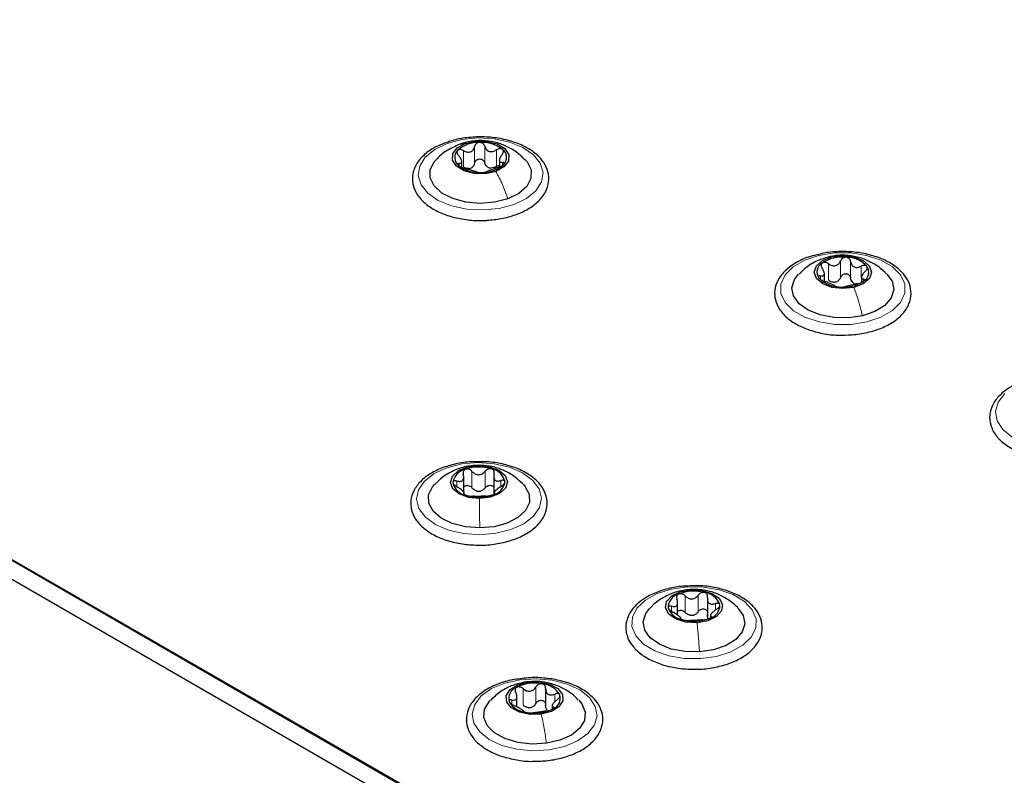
# Paper-space layout 'Blatt2' of a CAD drawing. Header units: millimetres. Extents: x 5 to 418, y 2 to 292.
# Tile 86 of 93: x 276 to 293, y 236 to 250. Entities that reach past the tile are written whole.
import ezdxf

# ---------------------------------------------------------------- set-up
doc = ezdxf.new("R2010")
doc.units = ezdxf.units.MM

psp = doc.layouts.new('Blatt2')

# ---------------------------------------------------------------- linework, layer by layer
at = {"color": 7, "linetype": 'Continuous', "lineweight": 25}
for p, q in [((259.771, 249.561), (305.308, 223.273)), ((260.266, 249.259), (304.813, 223.542)), ((259.983, 249.096), (304.531, 223.379)), ((283.729, 247.006), (283.729, 247.107)), ((284.377, 247.13), (284.377, 247.012)), ((289.998, 245.035), (289.998, 245.171)), ((290.638, 245.1), (290.638, 245.015)), ((283.761, 241.384), (283.761, 241.669)), ((284.28, 241.676), (284.28, 241.36)), ((283.769, 241.357), (283.769, 241.391)), ((284.288, 241.398), (284.288, 241.353)), ((287.461, 239.26), (287.461, 239.498)), ((287.975, 239.55), (287.975, 239.234)), ((288.027, 239.274), (288.027, 239.213)), ((287.513, 239.202), (287.513, 239.222)), ((285.178, 237.986), (285.178, 237.67)), ((284.682, 237.671), (284.682, 237.873)), ((285.29, 237.715), (285.29, 237.636))]:
    psp.add_line(p, q, dxfattribs=at)
at = {"color": 7, "linetype": 'Continuous', "lineweight": 18}
for p, q in [((283.695, 247.402), (283.788, 247.419)), ((283.756, 247.011), (283.756, 247.296)), ((283.95, 247.081), (283.95, 247.367)), ((284.125, 247.086), (284.125, 247.371)), ((284.328, 247.024), (284.328, 247.31)), ((284.431, 247.046), (284.431, 247.092)), ((283.684, 247.03), (283.684, 247.075)), ((290.075, 245.45), (290.127, 245.457)), ((290.28, 245.104), (290.28, 245.39)), ((290.068, 245.054), (290.068, 245.339)), ((290.453, 245.091), (290.453, 245.377)), ((290.635, 245.105), (290.635, 245.297)), ((289.933, 245.067), (289.933, 245.128)), ((290.674, 245.047), (290.674, 245.073)), ((284.016, 241.845), (284.017, 241.846)), ((283.904, 241.462), (283.904, 241.747)), ((284.133, 241.464), (284.133, 241.749)), ((283.642, 241.481), (283.642, 241.58)), ((284.404, 241.489), (284.404, 241.587)), ((287.679, 239.696), (287.69, 239.698)), ((287.817, 239.321), (287.817, 239.607)), ((287.59, 239.307), (287.59, 239.593)), ((288.113, 239.361), (288.113, 239.46)), ((287.356, 239.322), (287.356, 239.412)), ((288.039, 239.222), (288.039, 239.238)), ((284.845, 238.096), (284.87, 238.099)), ((284.787, 237.702), (284.787, 237.988)), ((285.01, 237.733), (285.01, 238.019)), ((285.336, 237.759), (285.336, 237.894)), ((284.595, 237.715), (284.595, 237.791)), ((285.312, 237.644), (285.312, 237.669))]:
    psp.add_line(p, q, dxfattribs=at)
at = {"color": 7, "linetype": 'Continuous', "lineweight": 18, "flags": 128}
for points in [[(283.475, 247.419), (283.731, 247.487), (284.009, 247.515), (284.289, 247.5), (284.554, 247.444), (284.785, 247.35), (284.965, 247.225), (285.084, 247.078), (285.132, 246.917), (285.107, 246.755), (285.009, 246.602), (284.847, 246.469), (284.631, 246.365), (284.375, 246.297), (284.097, 246.269), (283.816, 246.283), (283.551, 246.34), (283.321, 246.433), (283.14, 246.558), (283.022, 246.706), (282.974, 246.866), (282.999, 247.028), (283.096, 247.181), (283.259, 247.314), (283.475, 247.419)], [(289.902, 245.483), (290.174, 245.526), (290.456, 245.526), (290.729, 245.484), (290.973, 245.403), (291.173, 245.289), (291.315, 245.148), (291.388, 244.991), (291.389, 244.828), (291.317, 244.671), (291.176, 244.53), (290.977, 244.414), (290.733, 244.332), (290.461, 244.29), (290.179, 244.29), (289.907, 244.331), (289.662, 244.412), (289.463, 244.527), (289.321, 244.668), (289.247, 244.825), (289.247, 244.988), (289.319, 245.145), (289.459, 245.286), (289.658, 245.402), (289.902, 245.483)], [(293.246, 242.336), (293.083, 242.469), (292.985, 242.621), (292.958, 242.783), (293.005, 242.944), (293.122, 243.092)], [(284.008, 241.898), (284.288, 241.879), (284.551, 241.819), (284.777, 241.722), (284.952, 241.595), (285.063, 241.445), (285.104, 241.284), (285.072, 241.122), (284.968, 240.971), (284.799, 240.841), (284.578, 240.74), (284.319, 240.675), (284.041, 240.651), (283.76, 240.67), (283.498, 240.73), (283.272, 240.828), (283.097, 240.955), (282.986, 241.105), (282.945, 241.266), (282.977, 241.427), (283.081, 241.579), (283.25, 241.709), (283.471, 241.81), (283.729, 241.875), (284.008, 241.898)], [(287.627, 239.748), (287.909, 239.744), (288.18, 239.698), (288.421, 239.614), (288.615, 239.496), (288.751, 239.353), (288.818, 239.195), (288.811, 239.032), (288.732, 238.876), (288.586, 238.737), (288.382, 238.625), (288.134, 238.546), (287.861, 238.508), (287.579, 238.512), (287.308, 238.557), (287.067, 238.642), (286.872, 238.76), (286.737, 238.902), (286.67, 239.06), (286.677, 239.223), (286.756, 239.379), (286.902, 239.518), (287.106, 239.631), (287.353, 239.709), (287.627, 239.748)], [(284.734, 238.142), (285.014, 238.159), (285.293, 238.134), (285.55, 238.067), (285.769, 237.965), (285.935, 237.833), (286.036, 237.681), (286.066, 237.52), (286.022, 237.359), (285.907, 237.21), (285.73, 237.084), (285.502, 236.988), (285.239, 236.93), (284.958, 236.912), (284.68, 236.938), (284.422, 237.004), (284.203, 237.106), (284.037, 237.238), (283.936, 237.39), (283.907, 237.552), (283.951, 237.713), (284.065, 237.861), (284.243, 237.988), (284.471, 238.084), (284.734, 238.142)]]:
    psp.add_lwpolyline(points, dxfattribs=at)
at = {"color": 7, "linetype": 'Continuous', "lineweight": 25, "flags": 128}
for points in [[(283.788, 247.419), (283.968, 247.459), (284.161, 247.456), (284.338, 247.411), (284.471, 247.33), (284.54, 247.226), (284.536, 247.115), (284.457, 247.013), (284.318, 246.936)], [(284.318, 246.936), (284.137, 246.896), (283.944, 246.899), (283.768, 246.944), (283.635, 247.025), (283.565, 247.129), (283.57, 247.24), (283.648, 247.342), (283.788, 247.419)], [(284.524, 246.463), (284.295, 246.403), (284.047, 246.384), (283.799, 246.405), (283.572, 246.466), (283.384, 246.562), (283.25, 246.684), (283.181, 246.823), (283.183, 246.967), (283.255, 247.106), (283.289, 247.144)], [(284.82, 247.14), (284.856, 247.1), (284.925, 246.961), (284.923, 246.816), (284.851, 246.678), (284.714, 246.557), (284.524, 246.463)], [(290.508, 244.93), (290.319, 244.908), (290.129, 244.929), (289.969, 244.991), (289.861, 245.084), (289.823, 245.193), (289.86, 245.302), (289.967, 245.395), (290.127, 245.457)], [(290.127, 245.457), (290.317, 245.479), (290.506, 245.458), (290.667, 245.396), (290.775, 245.304), (290.813, 245.194), (290.776, 245.085), (290.669, 244.992), (290.508, 244.93)], [(290.656, 244.439), (290.414, 244.403), (290.164, 244.408), (289.926, 244.453), (289.72, 244.535), (289.562, 244.648), (289.466, 244.781), (289.438, 244.925), (289.482, 245.067), (289.553, 245.159)], [(291.081, 245.161), (291.17, 245.035), (291.197, 244.891), (291.153, 244.749), (291.042, 244.619), (290.872, 244.513), (290.656, 244.439)], [(284.032, 241.275), (283.842, 241.295), (283.68, 241.356), (283.57, 241.447), (283.53, 241.556), (283.564, 241.666), (283.669, 241.76), (283.828, 241.823), (284.017, 241.846)], [(284.017, 241.846), (284.207, 241.826), (284.369, 241.766), (284.479, 241.674), (284.519, 241.565), (284.485, 241.455), (284.38, 241.362), (284.221, 241.298), (284.032, 241.275)], [(284.038, 240.767), (283.789, 240.785), (283.56, 240.843), (283.368, 240.937), (283.23, 241.057), (283.155, 241.195), (283.152, 241.34), (283.219, 241.479), (283.26, 241.527)], [(284.788, 241.528), (284.819, 241.493), (284.894, 241.355), (284.897, 241.21), (284.83, 241.071), (284.698, 240.948), (284.511, 240.852), (284.285, 240.79), (284.038, 240.767)], [(287.797, 239.129), (287.605, 239.139), (287.434, 239.191), (287.31, 239.276), (287.252, 239.383), (287.269, 239.494), (287.358, 239.593), (287.506, 239.664), (287.69, 239.698)], [(287.69, 239.698), (287.883, 239.688), (288.054, 239.636), (288.178, 239.551), (288.236, 239.444), (288.219, 239.333), (288.13, 239.234), (287.982, 239.163), (287.797, 239.129)], [(287.839, 238.623), (287.589, 238.628), (287.351, 238.673), (287.145, 238.756), (286.988, 238.868), (286.891, 239.002), (286.864, 239.145), (286.909, 239.288), (286.98, 239.38)], [(288.51, 239.377), (288.596, 239.254), (288.623, 239.11), (288.579, 238.968), (288.467, 238.838), (288.297, 238.733), (288.082, 238.659), (287.839, 238.623)], [(285.102, 237.544), (284.909, 237.539), (284.728, 237.578), (284.586, 237.654), (284.505, 237.755), (284.497, 237.866), (284.564, 237.971), (284.695, 238.053), (284.87, 238.099)], [(284.87, 238.099), (285.063, 238.104), (285.245, 238.065), (285.387, 237.99), (285.467, 237.888), (285.475, 237.777), (285.408, 237.672), (285.277, 237.59), (285.102, 237.544)], [(285.192, 237.042), (284.942, 237.028), (284.697, 237.056), (284.474, 237.123), (284.293, 237.223), (284.169, 237.348), (284.11, 237.489), (284.122, 237.633), (284.205, 237.769), (284.222, 237.788)], [(285.751, 237.787), (285.804, 237.724), (285.862, 237.583), (285.85, 237.439), (285.767, 237.302), (285.622, 237.184), (285.425, 237.095), (285.192, 237.042)]]:
    psp.add_lwpolyline(points, dxfattribs=at)
at = {"color": 7, "linetype": 'Continuous', "lineweight": 25}
for centre, radius, start, end in [((284.017, 246.896), 0.542, 88.14, 132.0159), ((284.074, 246.85), 0.588, 52.4366, 93.8951), ((283.777, 247.176), 0.173, 135.2401, 232.858), ((284.329, 247.179), 0.173, 315.2401, 52.858), ((284.031, 247.505), 0.588, 232.4366, 273.8951), ((283.811, 247.178), 0.197, 281.8877, 298.2682), ((284.089, 247.459), 0.542, 268.14, 312.0159), ((284.266, 247.206), 0.215, 245.4264, 260.9053), ((290.307, 244.821), 0.634, 83.846, 123.2267), ((290.373, 244.962), 0.49, 42.6923, 89.7353), ((290.048, 245.196), 0.178, 119.6383, 215.1305), ((290.587, 245.191), 0.178, 299.6383, 35.1305), ((290.262, 245.426), 0.49, 222.6923, 269.7353), ((290.138, 245.249), 0.232, 276.183, 290.8897), ((290.328, 245.566), 0.634, 263.846, 303.2267), ((290.587, 245.162), 0.178, 237.4296, 254.998), ((284.025, 241.082), 0.739, 72.7644, 108.2184), ((283.844, 241.516), 0.272, 100.5848, 171.3915), ((284.196, 241.507), 0.285, 11.661, 80.294), ((283.853, 241.614), 0.285, 191.661, 260.294), ((284.205, 241.605), 0.272, 280.5848, 351.3915), ((284.024, 242.04), 0.739, 252.7644, 288.2184), ((284.017, 241.675), 0.271, 263.8646, 277.1181), ((287.535, 239.392), 0.238, 103.7128, 181.5258), ((287.745, 238.943), 0.731, 75.723, 111.4535), ((287.884, 239.326), 0.328, 20.651, 82.8179), ((287.953, 239.435), 0.238, 283.7128, 1.5258), ((287.603, 239.501), 0.328, 200.651, 262.8179), ((287.692, 239.524), 0.268, 266.9105, 280.2661), ((287.742, 239.884), 0.731, 255.723, 291.4535), ((284.986, 237.383), 0.7, 79.4963, 116.3029), ((285.086, 237.676), 0.396, 31.4498, 85.9497), ((284.744, 237.818), 0.203, 109.3428, 196.3761), ((284.886, 237.967), 0.396, 211.4498, 265.9497), ((285.229, 237.825), 0.203, 289.3428, 16.3761), ((284.986, 238.26), 0.7, 259.4963, 296.3029), ((284.875, 237.914), 0.256, 271.0229, 284.7763)]:
    psp.add_arc(centre, radius, start, end, dxfattribs=at)
for points, knots in [([(283.468, 247.435), (283.418, 247.418), (283.288, 247.374), (283.117, 247.265), (282.968, 247.117), (282.881, 246.946), (282.864, 246.767), (282.913, 246.597), (282.994, 246.478), (283.057, 246.418), (283.073, 246.403)], [0, 0, 0, 0, 0.092265, 0.240694, 0.390157, 0.537811, 0.679336, 0.815834, 0.952446, 1, 1, 1, 1]), ([(284.165, 246.091), (284.247, 246.099), (284.42, 246.114), (284.664, 246.182), (284.885, 246.284), (285.062, 246.418), (285.185, 246.578), (285.241, 246.754), (285.227, 246.931), (285.152, 247.094), (285.022, 247.238), (284.841, 247.36), (284.616, 247.455), (284.36, 247.516), (284.087, 247.54), (283.814, 247.524), (283.602, 247.488), (283.497, 247.447), (283.468, 247.435)], [0, 0, 0, 0, 0.06011, 0.126407, 0.193085, 0.260288, 0.327584, 0.393137, 0.455678, 0.517004, 0.579484, 0.644352, 0.710524, 0.776776, 0.842879, 0.908948, 0.975142, 1, 1, 1, 1]), ([(284.815, 247.138), (284.796, 247.16), (284.729, 247.235), (284.586, 247.33), (284.396, 247.419), (284.184, 247.469), (283.956, 247.474), (283.79, 247.44), (283.704, 247.41), (283.693, 247.406)], [0, 0, 0, 0, 0.0718964, 0.2459363, 0.4156463, 0.587545, 0.7757728, 0.9717676, 1, 1, 1, 1]), ([(284.034, 247.437), (284.024, 247.436), (284.003, 247.433), (283.977, 247.417), (283.958, 247.394), (283.952, 247.376), (283.95, 247.367)], [0, 0, 0, 0, 0.250033, 0.499632, 0.749228, 1, 1, 1, 1]), ([(284.125, 247.371), (284.121, 247.38), (284.115, 247.398), (284.094, 247.42), (284.066, 247.435), (284.045, 247.436), (284.034, 247.437)], [0, 0, 0, 0, 0.2498147, 0.4999078, 0.7501201, 1, 1, 1, 1]), ([(283.693, 247.406), (283.623, 247.374), (283.481, 247.31), (283.348, 247.215), (283.296, 247.15), (283.294, 247.147)], [0, 0, 0, 0, 0.483079, 0.97642, 1, 1, 1, 1]), ([(283.654, 247.298), (283.65, 247.292), (283.642, 247.28), (283.644, 247.255), (283.655, 247.23), (283.668, 247.215), (283.675, 247.207)], [0, 0, 0, 0, 0.249857, 0.499466, 0.749011, 1, 1, 1, 1]), ([(283.756, 247.296), (283.747, 247.301), (283.728, 247.311), (283.699, 247.315), (283.672, 247.312), (283.66, 247.303), (283.654, 247.298)], [0, 0, 0, 0, 0.249807, 0.500055, 0.750309, 1, 1, 1, 1]), ([(283.756, 247.296), (283.776, 247.287), (283.807, 247.272), (283.849, 247.269), (283.88, 247.275), (283.906, 247.29), (283.935, 247.318), (283.944, 247.348), (283.95, 247.367)], [0, 0, 0, 0, 0.249168, 0.374303, 0.498903, 0.623987, 0.749746, 1, 1, 1, 1]), ([(284.125, 247.371), (284.132, 247.352), (284.144, 247.324), (284.174, 247.296), (284.202, 247.282), (284.234, 247.278), (284.278, 247.283), (284.308, 247.299), (284.328, 247.31)], [0, 0, 0, 0, 0.249199, 0.374336, 0.49893, 0.624007, 0.749759, 1, 1, 1, 1]), ([(284.433, 247.317), (284.426, 247.321), (284.413, 247.33), (284.385, 247.332), (284.355, 247.325), (284.337, 247.315), (284.328, 247.31)], [0, 0, 0, 0, 0.249991, 0.499611, 0.749127, 1, 1, 1, 1]), ([(284.421, 247.224), (284.427, 247.233), (284.439, 247.249), (284.448, 247.274), (284.447, 247.299), (284.438, 247.311), (284.433, 247.317)], [0, 0, 0, 0, 0.249852, 0.499902, 0.750115, 1, 1, 1, 1]), ([(283.684, 247.075), (283.697, 247.076), (283.716, 247.078), (283.728, 247.093), (283.73, 247.11), (283.725, 247.132), (283.71, 247.165), (283.689, 247.19), (283.675, 247.207)], [0, 0, 0, 0, 0.249201, 0.3743378, 0.4989316, 0.6240084, 0.74976, 1, 1, 1, 1]), ([(283.95, 247.081), (283.952, 247.09), (283.958, 247.109), (283.977, 247.131), (284.003, 247.147), (284.034, 247.153), (284.066, 247.149), (284.094, 247.134), (284.115, 247.112), (284.121, 247.094), (284.125, 247.086)], [0, 0, 0, 0, 0.125193, 0.249438, 0.374279, 0.499024, 0.623869, 0.749369, 0.87443, 1, 1, 1, 1]), ([(284.421, 247.224), (284.409, 247.207), (284.39, 247.181), (284.378, 247.147), (284.375, 247.125), (284.381, 247.108), (284.396, 247.094), (284.417, 247.093), (284.431, 247.092)], [0, 0, 0, 0, 0.249201, 0.374338, 0.498932, 0.624008, 0.74976, 1, 1, 1, 1]), ([(284.451, 247.057), (284.455, 247.062), (284.463, 247.073), (284.461, 247.085), (284.45, 247.092), (284.437, 247.092), (284.431, 247.092)], [0, 0, 0, 0, 0.2498571, 0.4994664, 0.7490114, 1, 1, 1, 1]), ([(283.684, 247.075), (283.678, 247.074), (283.666, 247.074), (283.658, 247.066), (283.658, 247.054), (283.668, 247.044), (283.673, 247.039)], [0, 0, 0, 0, 0.249852, 0.499902, 0.750115, 1, 1, 1, 1]), ([(283.673, 247.039), (283.679, 247.033), (283.692, 247.023), (283.72, 247.009), (283.75, 246.997), (283.769, 246.992), (283.778, 246.989)], [0, 0, 0, 0, 0.249991, 0.499611, 0.749127, 1, 1, 1, 1]), ([(283.851, 246.985), (283.835, 246.985), (283.802, 246.987), (283.772, 247.003), (283.756, 247.011)], [0, 0, 0, 0, 0.498459, 1, 1, 1, 1]), ([(283.981, 246.928), (283.973, 246.931), (283.962, 246.935), (283.931, 246.944), (283.903, 246.952), (283.871, 246.962), (283.828, 246.976), (283.798, 246.984), (283.778, 246.989)], [0, 0, 0, 0, 0.2491995, 0.3743362, 0.4989302, 0.6240074, 0.7497593, 1, 1, 1, 1]), ([(283.95, 247.081), (283.946, 247.066), (283.938, 247.036), (283.915, 247.015), (283.904, 247.004)], [0, 0, 0, 0, 0.50155, 1, 1, 1, 1]), ([(283.981, 246.928), (283.984, 246.927), (283.991, 246.924), (284.012, 246.92), (284.039, 246.918), (284.061, 246.918), (284.071, 246.918)], [0, 0, 0, 0, 0.249815, 0.499908, 0.75012, 1, 1, 1, 1]), ([(284.071, 246.918), (284.082, 246.918), (284.103, 246.919), (284.129, 246.923), (284.148, 246.928), (284.153, 246.931), (284.156, 246.932)], [0, 0, 0, 0, 0.250033, 0.499632, 0.749228, 1, 1, 1, 1]), ([(284.177, 247.01), (284.165, 247.02), (284.14, 247.041), (284.13, 247.071), (284.125, 247.086)], [0, 0, 0, 0, 0.498457, 1, 1, 1, 1]), ([(284.349, 247.003), (284.329, 246.996), (284.299, 246.987), (284.256, 246.971), (284.226, 246.96), (284.199, 246.95), (284.171, 246.94), (284.162, 246.935), (284.156, 246.932)], [0, 0, 0, 0, 0.249168, 0.374303, 0.498903, 0.623987, 0.749746, 1, 1, 1, 1]), ([(284.328, 247.024), (284.312, 247.015), (284.282, 246.998), (284.249, 246.995), (284.232, 246.994)], [0, 0, 0, 0, 0.501552, 1, 1, 1, 1]), ([(284.328, 247.024), (284.337, 247.029), (284.353, 247.039), (284.369, 247.041), (284.377, 247.043)], [0, 0, 0, 0, 0.583375, 1, 1, 1, 1]), ([(284.349, 247.003), (284.359, 247.006), (284.377, 247.012), (284.407, 247.025), (284.434, 247.04), (284.445, 247.051), (284.451, 247.057)], [0, 0, 0, 0, 0.249807, 0.500055, 0.750309, 1, 1, 1, 1]), ([(283.073, 246.403), (283.102, 246.378), (283.185, 246.308), (283.36, 246.214), (283.601, 246.133), (283.866, 246.092), (284.06, 246.079), (284.157, 246.09), (284.165, 246.091)], [0, 0, 0, 0, 0.1157748, 0.3314845, 0.5481708, 0.7644621, 0.9803861, 1, 1, 1, 1]), ([(289.904, 245.5), (289.854, 245.489), (289.718, 245.46), (289.525, 245.373), (289.337, 245.246), (289.208, 245.095), (289.138, 244.928), (289.133, 244.756), (289.178, 244.62), (289.226, 244.549), (289.24, 244.528)], [0, 0, 0, 0, 0.085561, 0.233747, 0.383071, 0.533028, 0.665282, 0.805908, 0.942729, 1, 1, 1, 1]), ([(290.074, 245.457), (289.999, 245.433), (289.849, 245.386), (289.674, 245.278), (289.591, 245.19), (289.56, 245.158)], [0, 0, 0, 0, 0.393057, 0.78095, 1, 1, 1, 1]), ([(290.239, 244.106), (290.318, 244.105), (290.49, 244.103), (290.746, 244.145), (290.991, 244.221), (291.201, 244.332), (291.365, 244.473), (291.471, 244.639), (291.509, 244.818), (291.478, 244.992), (291.388, 245.15), (291.245, 245.288), (291.051, 245.404), (290.817, 245.49), (290.555, 245.542), (290.281, 245.554), (290.058, 245.54), (289.94, 245.509), (289.904, 245.5)], [0, 0, 0, 0, 0.057677, 0.123796, 0.190144, 0.256923, 0.324222, 0.391248, 0.45599, 0.517933, 0.579253, 0.642336, 0.707659, 0.773922, 0.840104, 0.906153, 0.972213, 1, 1, 1, 1]), ([(290.068, 245.339), (290.088, 245.328), (290.117, 245.31), (290.161, 245.303), (290.193, 245.305), (290.223, 245.318), (290.257, 245.343), (290.27, 245.371), (290.28, 245.39)], [0, 0, 0, 0, 0.249168, 0.374303, 0.498903, 0.623987, 0.749746, 1, 1, 1, 1]), ([(291.073, 245.164), (291.032, 245.204), (290.939, 245.293), (290.766, 245.391), (290.567, 245.463), (290.347, 245.494), (290.18, 245.481), (290.088, 245.46), (290.074, 245.457)], [0, 0, 0, 0, 0.160005, 0.352394, 0.542596, 0.741032, 0.960297, 1, 1, 1, 1]), ([(290.375, 245.451), (290.365, 245.451), (290.344, 245.451), (290.315, 245.437), (290.292, 245.417), (290.284, 245.399), (290.28, 245.39)], [0, 0, 0, 0, 0.250033, 0.499632, 0.749228, 1, 1, 1, 1]), ([(290.453, 245.377), (290.452, 245.386), (290.448, 245.405), (290.431, 245.428), (290.406, 245.446), (290.386, 245.45), (290.375, 245.451)], [0, 0, 0, 0, 0.249815, 0.499908, 0.75012, 1, 1, 1, 1]), ([(289.933, 245.128), (289.948, 245.128), (289.971, 245.127), (289.989, 245.141), (289.998, 245.157), (289.998, 245.179), (289.99, 245.214), (289.973, 245.241), (289.962, 245.259)], [0, 0, 0, 0, 0.249201, 0.374338, 0.498932, 0.624008, 0.74976, 1, 1, 1, 1]), ([(289.96, 245.351), (289.955, 245.346), (289.943, 245.334), (289.94, 245.31), (289.946, 245.284), (289.957, 245.267), (289.962, 245.259)], [0, 0, 0, 0, 0.249857, 0.499466, 0.749011, 1, 1, 1, 1]), ([(290.068, 245.339), (290.059, 245.345), (290.041, 245.356), (290.011, 245.364), (289.982, 245.363), (289.967, 245.355), (289.96, 245.351)], [0, 0, 0, 0, 0.249807, 0.500055, 0.750309, 1, 1, 1, 1]), ([(290.453, 245.377), (290.458, 245.358), (290.464, 245.328), (290.489, 245.298), (290.513, 245.282), (290.543, 245.274), (290.584, 245.275), (290.615, 245.288), (290.635, 245.297)], [0, 0, 0, 0, 0.249199, 0.374336, 0.49893, 0.624007, 0.749759, 1, 1, 1, 1]), ([(290.733, 245.294), (290.728, 245.299), (290.718, 245.309), (290.692, 245.313), (290.664, 245.31), (290.645, 245.301), (290.635, 245.297)], [0, 0, 0, 0, 0.2499907, 0.4996106, 0.7491271, 1, 1, 1, 1]), ([(290.703, 245.204), (290.71, 245.211), (290.724, 245.226), (290.737, 245.251), (290.742, 245.275), (290.736, 245.287), (290.733, 245.294)], [0, 0, 0, 0, 0.249852, 0.499902, 0.750115, 1, 1, 1, 1]), ([(289.933, 245.128), (289.925, 245.128), (289.911, 245.128), (289.898, 245.122), (289.893, 245.11), (289.899, 245.099), (289.902, 245.094)], [0, 0, 0, 0, 0.249852, 0.499902, 0.750115, 1, 1, 1, 1]), ([(289.902, 245.094), (289.907, 245.088), (289.918, 245.076), (289.943, 245.059), (289.972, 245.045), (289.991, 245.038), (290, 245.034)], [0, 0, 0, 0, 0.249991, 0.499611, 0.749127, 1, 1, 1, 1]), ([(290.163, 245.018), (290.146, 245.02), (290.112, 245.025), (290.083, 245.044), (290.068, 245.054)], [0, 0, 0, 0, 0.498459, 1, 1, 1, 1]), ([(290.28, 245.104), (290.273, 245.09), (290.26, 245.061), (290.234, 245.042), (290.221, 245.032)], [0, 0, 0, 0, 0.50155, 1, 1, 1, 1]), ([(290.28, 245.104), (290.284, 245.113), (290.292, 245.131), (290.315, 245.151), (290.343, 245.164), (290.375, 245.167), (290.406, 245.16), (290.431, 245.143), (290.448, 245.119), (290.452, 245.101), (290.453, 245.091)], [0, 0, 0, 0, 0.125193, 0.249438, 0.374279, 0.499024, 0.623869, 0.749369, 0.87443, 1, 1, 1, 1]), ([(290.492, 245.012), (290.482, 245.023), (290.461, 245.046), (290.456, 245.076), (290.453, 245.091)], [0, 0, 0, 0, 0.498457, 1, 1, 1, 1]), ([(290.703, 245.204), (290.688, 245.188), (290.665, 245.164), (290.646, 245.131), (290.638, 245.11), (290.637, 245.093), (290.645, 245.077), (290.662, 245.074), (290.674, 245.073)], [0, 0, 0, 0, 0.249201, 0.374338, 0.498932, 0.624008, 0.74976, 1, 1, 1, 1]), ([(290.675, 245.036), (290.681, 245.041), (290.692, 245.05), (290.695, 245.062), (290.69, 245.07), (290.679, 245.072), (290.674, 245.073)], [0, 0, 0, 0, 0.249857, 0.499466, 0.749011, 1, 1, 1, 1]), ([(290.182, 244.954), (290.178, 244.958), (290.172, 244.963), (290.146, 244.974), (290.122, 244.985), (290.093, 244.998), (290.051, 245.016), (290.021, 245.027), (290, 245.034)], [0, 0, 0, 0, 0.249199, 0.374336, 0.49893, 0.624007, 0.749759, 1, 1, 1, 1]), ([(290.182, 244.954), (290.184, 244.953), (290.188, 244.95), (290.204, 244.944), (290.229, 244.939), (290.25, 244.937), (290.26, 244.936)], [0, 0, 0, 0, 0.249815, 0.499908, 0.75012, 1, 1, 1, 1]), ([(290.26, 244.936), (290.271, 244.935), (290.292, 244.934), (290.321, 244.935), (290.343, 244.938), (290.352, 244.94), (290.356, 244.941)], [0, 0, 0, 0, 0.250033, 0.499632, 0.749228, 1, 1, 1, 1]), ([(290.567, 244.992), (290.548, 244.988), (290.519, 244.981), (290.475, 244.97), (290.442, 244.962), (290.413, 244.955), (290.379, 244.947), (290.365, 244.944), (290.356, 244.941)], [0, 0, 0, 0, 0.249168, 0.374303, 0.498903, 0.623987, 0.749746, 1, 1, 1, 1]), ([(290.567, 244.992), (290.576, 244.994), (290.594, 244.998), (290.624, 245.009), (290.654, 245.021), (290.668, 245.031), (290.675, 245.036)], [0, 0, 0, 0, 0.249807, 0.500055, 0.750309, 1, 1, 1, 1]), ([(289.24, 244.528), (289.262, 244.5), (289.326, 244.421), (289.472, 244.31), (289.685, 244.205), (289.934, 244.137), (290.125, 244.104), (290.227, 244.106), (290.239, 244.106)], [0, 0, 0, 0, 0.1161963, 0.3273485, 0.5418989, 0.7575876, 0.9727998, 1, 1, 1, 1]), ([(293.8, 243.383), (293.757, 243.379), (293.623, 243.365), (293.416, 243.303), (293.196, 243.2), (293.021, 243.065), (292.901, 242.905), (292.848, 242.728), (292.86, 242.59), (292.886, 242.519), (292.892, 242.503)], [0, 0, 0, 0, 0.07214, 0.220818, 0.37037, 0.5211, 0.671926, 0.818647, 0.958647, 1, 1, 1, 1]), ([(292.892, 242.503), (292.906, 242.471), (292.946, 242.386), (293.058, 242.26), (293.236, 242.136), (293.459, 242.038), (293.713, 241.979), (293.898, 241.952), (293.991, 241.956), (293.993, 241.957)], [0, 0, 0, 0, 0.098948, 0.272059, 0.449878, 0.631564, 0.813598, 0.995222, 1, 1, 1, 1]), ([(284.025, 241.912), (283.991, 241.913), (283.866, 241.918), (283.652, 241.886), (283.401, 241.818), (283.182, 241.713), (283.007, 241.578), (282.889, 241.418), (282.846, 241.279), (282.845, 241.2), (282.845, 241.181)], [0, 0, 0, 0, 0.055446, 0.204497, 0.353982, 0.504348, 0.6559, 0.807526, 0.95499, 1, 1, 1, 1]), ([(284.016, 241.853), (283.934, 241.847), (283.775, 241.835), (283.552, 241.747), (283.38, 241.645), (283.297, 241.557), (283.268, 241.526)], [0, 0, 0, 0, 0.289667, 0.569242, 0.84848, 1, 1, 1, 1]), ([(283.969, 240.471), (283.971, 240.471), (284.063, 240.462), (284.25, 240.479), (284.512, 240.525), (284.751, 240.612), (284.951, 240.73), (285.103, 240.878), (285.193, 241.047), (285.214, 241.227), (285.169, 241.398), (285.066, 241.551), (284.91, 241.685), (284.706, 241.795), (284.464, 241.872), (284.23, 241.913), (284.082, 241.913), (284.025, 241.912)], [0, 0, 0, 0, 0.001667, 0.075748, 0.149959, 0.224483, 0.299535, 0.375133, 0.449934, 0.521719, 0.590825, 0.659852, 0.731286, 0.804958, 0.8793, 0.9535, 1, 1, 1, 1]), ([(284.781, 241.53), (284.738, 241.571), (284.645, 241.661), (284.471, 241.759), (284.258, 241.838), (284.102, 241.847), (284.016, 241.853)], [0, 0, 0, 0, 0.208503, 0.45403, 0.696876, 1, 1, 1, 1]), ([(283.642, 241.58), (283.662, 241.576), (283.69, 241.57), (283.723, 241.578), (283.742, 241.591), (283.755, 241.612), (283.764, 241.646), (283.758, 241.676), (283.754, 241.696)], [0, 0, 0, 0, 0.249201, 0.374338, 0.498932, 0.624008, 0.74976, 1, 1, 1, 1]), ([(283.794, 241.784), (283.785, 241.78), (283.768, 241.771), (283.754, 241.749), (283.748, 241.723), (283.752, 241.705), (283.754, 241.696)], [0, 0, 0, 0, 0.249857, 0.499466, 0.749011, 1, 1, 1, 1]), ([(283.904, 241.747), (283.897, 241.755), (283.883, 241.77), (283.854, 241.784), (283.823, 241.79), (283.803, 241.786), (283.794, 241.784)], [0, 0, 0, 0, 0.249807, 0.500055, 0.750309, 1, 1, 1, 1]), ([(283.904, 241.747), (283.92, 241.732), (283.944, 241.708), (283.986, 241.692), (284.019, 241.687), (284.053, 241.692), (284.095, 241.709), (284.118, 241.733), (284.133, 241.749)], [0, 0, 0, 0, 0.249168, 0.374303, 0.498903, 0.623987, 0.749746, 1, 1, 1, 1]), ([(284.244, 241.788), (284.234, 241.79), (284.214, 241.794), (284.183, 241.787), (284.155, 241.772), (284.14, 241.757), (284.133, 241.749)], [0, 0, 0, 0, 0.250033, 0.499632, 0.749228, 1, 1, 1, 1]), ([(284.286, 241.7), (284.288, 241.709), (284.292, 241.728), (284.285, 241.754), (284.27, 241.776), (284.252, 241.784), (284.244, 241.788)], [0, 0, 0, 0, 0.249815, 0.499908, 0.75012, 1, 1, 1, 1]), ([(284.286, 241.7), (284.283, 241.68), (284.278, 241.651), (284.288, 241.617), (284.302, 241.596), (284.322, 241.583), (284.355, 241.576), (284.384, 241.582), (284.404, 241.587)], [0, 0, 0, 0, 0.249199, 0.374336, 0.49893, 0.624007, 0.749759, 1, 1, 1, 1]), ([(283.642, 241.58), (283.634, 241.582), (283.616, 241.586), (283.593, 241.583), (283.577, 241.574), (283.575, 241.563), (283.575, 241.557)], [0, 0, 0, 0, 0.249852, 0.499902, 0.750115, 1, 1, 1, 1]), ([(283.575, 241.557), (283.576, 241.55), (283.578, 241.537), (283.595, 241.516), (283.618, 241.495), (283.636, 241.484), (283.645, 241.479)], [0, 0, 0, 0, 0.249991, 0.499611, 0.749127, 1, 1, 1, 1]), ([(283.763, 241.365), (283.766, 241.369), (283.771, 241.374), (283.761, 241.39), (283.747, 241.405), (283.727, 241.423), (283.694, 241.449), (283.665, 241.467), (283.645, 241.479)], [0, 0, 0, 0, 0.249199, 0.374336, 0.49893, 0.624007, 0.749759, 1, 1, 1, 1]), ([(283.761, 241.472), (283.764, 241.476), (283.771, 241.488), (283.793, 241.499), (283.823, 241.504), (283.854, 241.498), (283.883, 241.484), (283.897, 241.469), (283.904, 241.462)], [0, 0, 0, 0, 0.102839, 0.281701, 0.460701, 0.640645, 0.819959, 1, 1, 1, 1]), ([(284.133, 241.464), (284.14, 241.471), (284.154, 241.486), (284.183, 241.501), (284.214, 241.507), (284.244, 241.503), (284.268, 241.491), (284.277, 241.478), (284.28, 241.472)], [0, 0, 0, 0, 0.1729158, 0.3445221, 0.5169513, 0.689248, 0.8616816, 1, 1, 1, 1]), ([(284.407, 241.485), (284.387, 241.473), (284.358, 241.455), (284.326, 241.428), (284.307, 241.41), (284.294, 241.394), (284.285, 241.379), (284.291, 241.373), (284.295, 241.37)], [0, 0, 0, 0, 0.249201, 0.3743378, 0.4989316, 0.6240084, 0.74976, 1, 1, 1, 1]), ([(284.474, 241.565), (284.473, 241.57), (284.471, 241.582), (284.454, 241.591), (284.431, 241.593), (284.413, 241.589), (284.404, 241.587)], [0, 0, 0, 0, 0.249991, 0.499611, 0.749127, 1, 1, 1, 1]), ([(284.407, 241.485), (284.415, 241.491), (284.433, 241.502), (284.456, 241.523), (284.472, 241.545), (284.474, 241.558), (284.474, 241.565)], [0, 0, 0, 0, 0.249852, 0.499902, 0.750115, 1, 1, 1, 1]), ([(283.763, 241.365), (283.761, 241.364), (283.757, 241.361), (283.764, 241.353), (283.779, 241.343), (283.797, 241.337), (283.805, 241.334)], [0, 0, 0, 0, 0.249815, 0.499908, 0.75012, 1, 1, 1, 1]), ([(283.805, 241.334), (283.815, 241.331), (283.835, 241.325), (283.866, 241.32), (283.894, 241.317), (283.908, 241.316), (283.916, 241.316)], [0, 0, 0, 0, 0.250033, 0.499632, 0.749228, 1, 1, 1, 1]), ([(283.988, 241.406), (283.972, 241.412), (283.939, 241.424), (283.916, 241.449), (283.904, 241.462)], [0, 0, 0, 0, 0.498459, 1, 1, 1, 1]), ([(284.145, 241.318), (284.129, 241.318), (284.105, 241.317), (284.063, 241.315), (284.03, 241.314), (283.996, 241.314), (283.954, 241.315), (283.931, 241.316), (283.916, 241.316)], [0, 0, 0, 0, 0.249168, 0.374303, 0.498903, 0.623987, 0.749746, 1, 1, 1, 1]), ([(284.133, 241.464), (284.122, 241.451), (284.1, 241.426), (284.067, 241.413), (284.051, 241.407)], [0, 0, 0, 0, 0.50155, 1, 1, 1, 1]), ([(284.145, 241.318), (284.152, 241.318), (284.166, 241.319), (284.195, 241.323), (284.226, 241.329), (284.246, 241.335), (284.255, 241.338)], [0, 0, 0, 0, 0.249807, 0.500055, 0.750309, 1, 1, 1, 1]), ([(284.255, 241.338), (284.264, 241.341), (284.281, 241.347), (284.295, 241.357), (284.301, 241.365), (284.297, 241.368), (284.295, 241.37)], [0, 0, 0, 0, 0.249857, 0.499466, 0.749011, 1, 1, 1, 1]), ([(282.845, 241.181), (282.848, 241.148), (282.856, 241.058), (282.92, 240.918), (283.047, 240.773), (283.225, 240.649), (283.448, 240.553), (283.701, 240.489), (283.881, 240.477), (283.969, 240.471)], [0, 0, 0, 0, 0.086041, 0.231398, 0.379268, 0.532821, 0.689649, 0.846764, 1, 1, 1, 1]), ([(287.795, 238.325), (287.801, 238.324), (287.899, 238.321), (288.087, 238.349), (288.341, 238.412), (288.564, 238.513), (288.744, 238.645), (288.87, 238.803), (288.931, 238.979), (288.921, 239.157), (288.849, 239.32), (288.723, 239.466), (288.545, 239.589), (288.322, 239.686), (288.068, 239.748), (287.833, 239.775), (287.69, 239.765), (287.637, 239.762)], [0, 0, 0, 0, 0.00558, 0.079674, 0.153966, 0.228671, 0.303962, 0.379433, 0.453101, 0.523381, 0.592152, 0.66203, 0.734596, 0.808723, 0.882992, 0.957093, 1, 1, 1, 1]), ([(287.637, 239.762), (287.599, 239.761), (287.47, 239.758), (287.258, 239.712), (287.019, 239.629), (286.819, 239.51), (286.667, 239.363), (286.576, 239.193), (286.558, 239.053), (286.569, 238.978), (286.572, 238.96)], [0, 0, 0, 0, 0.062523, 0.21144, 0.360979, 0.511576, 0.663273, 0.813405, 0.957508, 1, 1, 1, 1]), ([(287.679, 239.704), (287.595, 239.693), (287.434, 239.671), (287.215, 239.569), (287.065, 239.471), (287.001, 239.397), (286.988, 239.382)], [0, 0, 0, 0, 0.323247, 0.622283, 0.924147, 1, 1, 1, 1]), ([(287.478, 239.623), (287.47, 239.619), (287.455, 239.61), (287.442, 239.587), (287.44, 239.56), (287.445, 239.542), (287.448, 239.533)], [0, 0, 0, 0, 0.249857, 0.499466, 0.749011, 1, 1, 1, 1]), ([(287.59, 239.593), (287.582, 239.6), (287.566, 239.614), (287.537, 239.626), (287.506, 239.631), (287.487, 239.626), (287.478, 239.623)], [0, 0, 0, 0, 0.2498071, 0.5000551, 0.7503094, 1, 1, 1, 1]), ([(287.59, 239.593), (287.606, 239.578), (287.632, 239.556), (287.675, 239.541), (287.709, 239.539), (287.742, 239.546), (287.782, 239.565), (287.803, 239.59), (287.817, 239.607)], [0, 0, 0, 0, 0.249168, 0.374303, 0.498903, 0.623987, 0.749746, 1, 1, 1, 1]), ([(288.508, 239.377), (288.503, 239.383), (288.453, 239.444), (288.33, 239.532), (288.145, 239.633), (287.926, 239.701), (287.768, 239.703), (287.679, 239.704)], [0, 0, 0, 0, 0.024658, 0.258738, 0.485496, 0.711905, 1, 1, 1, 1]), ([(287.925, 239.651), (287.915, 239.653), (287.895, 239.656), (287.864, 239.647), (287.837, 239.631), (287.824, 239.615), (287.817, 239.607)], [0, 0, 0, 0, 0.250033, 0.499632, 0.749228, 1, 1, 1, 1]), ([(287.978, 239.566), (287.979, 239.576), (287.98, 239.594), (287.971, 239.62), (287.953, 239.641), (287.935, 239.648), (287.925, 239.651)], [0, 0, 0, 0, 0.249815, 0.499908, 0.75012, 1, 1, 1, 1]), ([(287.356, 239.412), (287.374, 239.409), (287.402, 239.404), (287.431, 239.414), (287.448, 239.428), (287.458, 239.45), (287.463, 239.484), (287.454, 239.514), (287.448, 239.533)], [0, 0, 0, 0, 0.249201, 0.374338, 0.498932, 0.624008, 0.74976, 1, 1, 1, 1]), ([(287.978, 239.566), (287.976, 239.546), (287.974, 239.517), (287.988, 239.483), (288.004, 239.463), (288.027, 239.452), (288.063, 239.446), (288.093, 239.454), (288.113, 239.46)], [0, 0, 0, 0, 0.2491995, 0.3743362, 0.4989302, 0.6240074, 0.7497593, 1, 1, 1, 1]), ([(288.191, 239.442), (288.189, 239.447), (288.185, 239.458), (288.165, 239.466), (288.141, 239.468), (288.122, 239.462), (288.113, 239.46)], [0, 0, 0, 0, 0.249991, 0.499611, 0.749127, 1, 1, 1, 1]), ([(288.132, 239.359), (288.14, 239.365), (288.158, 239.377), (288.178, 239.399), (288.191, 239.422), (288.191, 239.435), (288.191, 239.442)], [0, 0, 0, 0, 0.249852, 0.499902, 0.750115, 1, 1, 1, 1]), ([(287.356, 239.412), (287.347, 239.414), (287.33, 239.417), (287.31, 239.413), (287.296, 239.403), (287.296, 239.391), (287.297, 239.385)], [0, 0, 0, 0, 0.249852, 0.499902, 0.750115, 1, 1, 1, 1]), ([(287.297, 239.385), (287.299, 239.379), (287.303, 239.366), (287.322, 239.346), (287.347, 239.327), (287.365, 239.317), (287.375, 239.312)], [0, 0, 0, 0, 0.249991, 0.499611, 0.749127, 1, 1, 1, 1]), ([(287.51, 239.205), (287.512, 239.209), (287.514, 239.214), (287.5, 239.229), (287.483, 239.243), (287.46, 239.26), (287.425, 239.285), (287.395, 239.301), (287.375, 239.312)], [0, 0, 0, 0, 0.249199, 0.374336, 0.49893, 0.624007, 0.749759, 1, 1, 1, 1]), ([(287.461, 239.325), (287.466, 239.33), (287.478, 239.34), (287.506, 239.345), (287.537, 239.341), (287.566, 239.328), (287.582, 239.314), (287.59, 239.307)], [0, 0, 0, 0, 0.165687, 0.373598, 0.582605, 0.79088, 1, 1, 1, 1]), ([(287.677, 239.256), (287.661, 239.262), (287.627, 239.272), (287.602, 239.295), (287.59, 239.307)], [0, 0, 0, 0, 0.498459, 1, 1, 1, 1]), ([(287.817, 239.321), (287.807, 239.308), (287.787, 239.282), (287.755, 239.267), (287.74, 239.26)], [0, 0, 0, 0, 0.50155, 1, 1, 1, 1]), ([(287.817, 239.321), (287.824, 239.329), (287.836, 239.345), (287.864, 239.361), (287.895, 239.369), (287.926, 239.367), (287.952, 239.355), (287.97, 239.337), (287.974, 239.323), (287.975, 239.318)], [0, 0, 0, 0, 0.151312, 0.301479, 0.452365, 0.603136, 0.754026, 0.905709, 1, 1, 1, 1]), ([(287.99, 239.197), (287.984, 239.209), (287.972, 239.234), (287.976, 239.265), (287.978, 239.281)], [0, 0, 0, 0, 0.498457, 1, 1, 1, 1]), ([(288.132, 239.359), (288.113, 239.346), (288.086, 239.326), (288.057, 239.298), (288.039, 239.278), (288.029, 239.262), (288.024, 239.246), (288.033, 239.241), (288.039, 239.238)], [0, 0, 0, 0, 0.249201, 0.3743378, 0.4989316, 0.6240084, 0.74976, 1, 1, 1, 1]), ([(287.51, 239.205), (287.509, 239.203), (287.507, 239.2), (287.517, 239.192), (287.535, 239.184), (287.553, 239.178), (287.562, 239.176)], [0, 0, 0, 0, 0.249815, 0.499908, 0.75012, 1, 1, 1, 1]), ([(287.562, 239.176), (287.572, 239.174), (287.593, 239.169), (287.624, 239.165), (287.651, 239.163), (287.664, 239.164), (287.67, 239.164)], [0, 0, 0, 0, 0.250033, 0.499632, 0.749228, 1, 1, 1, 1]), ([(287.898, 239.178), (287.881, 239.177), (287.856, 239.175), (287.813, 239.171), (287.779, 239.168), (287.746, 239.166), (287.705, 239.165), (287.684, 239.165), (287.67, 239.164)], [0, 0, 0, 0, 0.249168, 0.374303, 0.498903, 0.623987, 0.749746, 1, 1, 1, 1]), ([(287.898, 239.178), (287.906, 239.179), (287.921, 239.18), (287.951, 239.186), (287.982, 239.193), (288, 239.2), (288.01, 239.204)], [0, 0, 0, 0, 0.249807, 0.500055, 0.750309, 1, 1, 1, 1]), ([(288.01, 239.204), (288.018, 239.208), (288.033, 239.215), (288.045, 239.226), (288.048, 239.234), (288.042, 239.237), (288.039, 239.238)], [0, 0, 0, 0, 0.249857, 0.499466, 0.749011, 1, 1, 1, 1]), ([(286.572, 238.96), (286.58, 238.928), (286.603, 238.839), (286.689, 238.704), (286.839, 238.568), (287.038, 238.455), (287.276, 238.374), (287.534, 238.326), (287.71, 238.325), (287.795, 238.325)], [0, 0, 0, 0, 0.086068, 0.233018, 0.383818, 0.539686, 0.697339, 0.854731, 1, 1, 1, 1]), ([(284.739, 238.157), (284.694, 238.152), (284.56, 238.138), (284.354, 238.074), (284.136, 237.97), (283.963, 237.833), (283.846, 237.671), (283.797, 237.494), (283.811, 237.357), (283.838, 237.286), (283.844, 237.27)], [0, 0, 0, 0, 0.073012, 0.221668, 0.371217, 0.521946, 0.672633, 0.818993, 0.958693, 1, 1, 1, 1]), ([(284.844, 238.104), (284.765, 238.087), (284.61, 238.055), (284.399, 237.946), (284.284, 237.843), (284.227, 237.791)], [0, 0, 0, 0, 0.341708, 0.673114, 1, 1, 1, 1]), ([(284.954, 236.731), (285.043, 236.733), (285.224, 236.737), (285.484, 236.79), (285.721, 236.876), (285.92, 236.996), (286.069, 237.145), (286.157, 237.315), (286.176, 237.495), (286.127, 237.665), (286.022, 237.818), (285.864, 237.951), (285.659, 238.059), (285.415, 238.136), (285.149, 238.176), (284.917, 238.184), (284.783, 238.164), (284.739, 238.157)], [0, 0, 0, 0, 0.068266, 0.138156, 0.208348, 0.279044, 0.35024, 0.420602, 0.488066, 0.5531, 0.618154, 0.685525, 0.754952, 0.824955, 0.894819, 0.964576, 1, 1, 1, 1]), ([(285.743, 237.787), (285.722, 237.811), (285.652, 237.887), (285.506, 237.982), (285.314, 238.068), (285.09, 238.12), (284.932, 238.11), (284.844, 238.104)], [0, 0, 0, 0, 0.097547, 0.311636, 0.520801, 0.733552, 1, 1, 1, 1]), ([(285.114, 238.071), (285.103, 238.071), (285.083, 238.073), (285.052, 238.062), (285.027, 238.044), (285.016, 238.027), (285.01, 238.019)], [0, 0, 0, 0, 0.250033, 0.499632, 0.749228, 1, 1, 1, 1]), ([(285.178, 237.99), (285.178, 237.999), (285.177, 238.018), (285.164, 238.043), (285.143, 238.062), (285.124, 238.068), (285.114, 238.071)], [0, 0, 0, 0, 0.249815, 0.499908, 0.75012, 1, 1, 1, 1]), ([(284.595, 237.791), (284.613, 237.79), (284.638, 237.787), (284.663, 237.799), (284.677, 237.814), (284.682, 237.836), (284.682, 237.871), (284.669, 237.899), (284.66, 237.918)], [0, 0, 0, 0, 0.249201, 0.374338, 0.498932, 0.624008, 0.74976, 1, 1, 1, 1]), ([(284.676, 238.01), (284.669, 238.005), (284.656, 237.995), (284.647, 237.971), (284.648, 237.945), (284.656, 237.927), (284.66, 237.918)], [0, 0, 0, 0, 0.2498571, 0.4994664, 0.7490114, 1, 1, 1, 1]), ([(284.787, 237.988), (284.779, 237.994), (284.762, 238.007), (284.732, 238.017), (284.702, 238.02), (284.685, 238.013), (284.676, 238.01)], [0, 0, 0, 0, 0.249807, 0.500055, 0.750309, 1, 1, 1, 1]), ([(284.787, 237.988), (284.806, 237.974), (284.833, 237.954), (284.877, 237.943), (284.91, 237.942), (284.942, 237.952), (284.98, 237.974), (284.998, 238.001), (285.01, 238.019)], [0, 0, 0, 0, 0.249168, 0.374303, 0.498903, 0.623987, 0.749746, 1, 1, 1, 1]), ([(285.178, 237.99), (285.179, 237.97), (285.181, 237.94), (285.2, 237.908), (285.22, 237.89), (285.246, 237.88), (285.285, 237.877), (285.315, 237.887), (285.336, 237.894)], [0, 0, 0, 0, 0.249199, 0.374336, 0.49893, 0.624007, 0.749759, 1, 1, 1, 1]), ([(285.424, 237.882), (285.42, 237.888), (285.413, 237.898), (285.391, 237.905), (285.364, 237.904), (285.345, 237.897), (285.336, 237.894)], [0, 0, 0, 0, 0.249991, 0.499611, 0.749127, 1, 1, 1, 1]), ([(284.595, 237.791), (284.587, 237.792), (284.571, 237.794), (284.554, 237.789), (284.544, 237.778), (284.547, 237.766), (284.549, 237.761)], [0, 0, 0, 0, 0.249852, 0.499902, 0.750115, 1, 1, 1, 1]), ([(284.549, 237.761), (284.552, 237.755), (284.559, 237.742), (284.581, 237.723), (284.608, 237.706), (284.627, 237.697), (284.636, 237.693)], [0, 0, 0, 0, 0.249991, 0.499611, 0.749127, 1, 1, 1, 1]), ([(285.01, 237.733), (285.002, 237.719), (284.984, 237.691), (284.955, 237.675), (284.94, 237.666)], [0, 0, 0, 0, 0.50155, 1, 1, 1, 1]), ([(285.01, 237.733), (285.016, 237.741), (285.026, 237.758), (285.052, 237.776), (285.082, 237.786), (285.114, 237.787), (285.143, 237.776), (285.164, 237.757), (285.177, 237.732), (285.178, 237.714), (285.178, 237.704)], [0, 0, 0, 0, 0.125193, 0.249438, 0.374279, 0.499024, 0.623869, 0.749369, 0.87443, 1, 1, 1, 1]), ([(285.377, 237.796), (285.36, 237.781), (285.334, 237.76), (285.309, 237.729), (285.296, 237.709), (285.29, 237.692), (285.291, 237.676), (285.303, 237.672), (285.312, 237.669)], [0, 0, 0, 0, 0.249201, 0.3743378, 0.4989316, 0.6240084, 0.74976, 1, 1, 1, 1]), ([(285.377, 237.796), (285.385, 237.803), (285.401, 237.816), (285.418, 237.839), (285.428, 237.863), (285.425, 237.876), (285.424, 237.882)], [0, 0, 0, 0, 0.249852, 0.499902, 0.750115, 1, 1, 1, 1]), ([(284.794, 237.597), (284.793, 237.601), (284.792, 237.606), (284.773, 237.62), (284.752, 237.633), (284.726, 237.648), (284.687, 237.67), (284.657, 237.684), (284.636, 237.693)], [0, 0, 0, 0, 0.249199, 0.374336, 0.49893, 0.624007, 0.749759, 1, 1, 1, 1]), ([(284.879, 237.658), (284.862, 237.662), (284.828, 237.67), (284.801, 237.691), (284.787, 237.702)], [0, 0, 0, 0, 0.498459, 1, 1, 1, 1]), ([(284.794, 237.597), (284.794, 237.596), (284.795, 237.592), (284.808, 237.585), (284.829, 237.578), (284.849, 237.574), (284.858, 237.572)], [0, 0, 0, 0, 0.2498147, 0.4999078, 0.7501201, 1, 1, 1, 1]), ([(284.858, 237.572), (284.869, 237.571), (284.89, 237.568), (284.92, 237.566), (284.946, 237.566), (284.957, 237.568), (284.962, 237.568)], [0, 0, 0, 0, 0.250033, 0.499632, 0.749228, 1, 1, 1, 1]), ([(285.185, 237.599), (285.167, 237.597), (285.139, 237.593), (285.095, 237.585), (285.062, 237.58), (285.03, 237.576), (284.992, 237.572), (284.974, 237.57), (284.962, 237.568)], [0, 0, 0, 0, 0.249168, 0.374303, 0.498903, 0.623987, 0.749746, 1, 1, 1, 1]), ([(285.202, 237.622), (285.194, 237.634), (285.179, 237.658), (285.178, 237.689), (285.178, 237.704)], [0, 0, 0, 0, 0.498457, 1, 1, 1, 1]), ([(285.185, 237.599), (285.193, 237.601), (285.21, 237.603), (285.24, 237.611), (285.271, 237.621), (285.288, 237.629), (285.296, 237.633)], [0, 0, 0, 0, 0.2498071, 0.5000551, 0.7503094, 1, 1, 1, 1]), ([(285.296, 237.633), (285.303, 237.637), (285.317, 237.646), (285.325, 237.657), (285.324, 237.666), (285.316, 237.668), (285.312, 237.669)], [0, 0, 0, 0, 0.249857, 0.499466, 0.749011, 1, 1, 1, 1]), ([(283.844, 237.27), (283.859, 237.239), (283.9, 237.154), (284.015, 237.029), (284.195, 236.906), (284.419, 236.81), (284.675, 236.752), (284.859, 236.726), (284.952, 236.731), (284.954, 236.731)], [0, 0, 0, 0, 0.0989284, 0.2724173, 0.4505581, 0.6323801, 0.8144493, 0.9961111, 1, 1, 1, 1])]:
    psp.add_open_spline(points, degree=3, knots=knots, dxfattribs=at)
at = {"color": 7, "linetype": 'Continuous', "lineweight": 18}
for points in [[(284.524, 246.463), (284.495, 246.546), (284.437, 246.712), (284.357, 246.861), (284.318, 246.936)], [(290.656, 244.439), (290.636, 244.525), (290.594, 244.695), (290.537, 244.852), (290.508, 244.93)], [(284.038, 240.767), (284.037, 240.855), (284.035, 241.031), (284.033, 241.193), (284.032, 241.275)], [(287.839, 238.623), (287.833, 238.71), (287.821, 238.886), (287.805, 239.048), (287.797, 239.129)], [(285.192, 237.042), (285.179, 237.129), (285.154, 237.303), (285.119, 237.463), (285.102, 237.544)]]:
    psp.add_open_spline(points, degree=3, dxfattribs=at)

doc.saveas('drawing.dxf')
